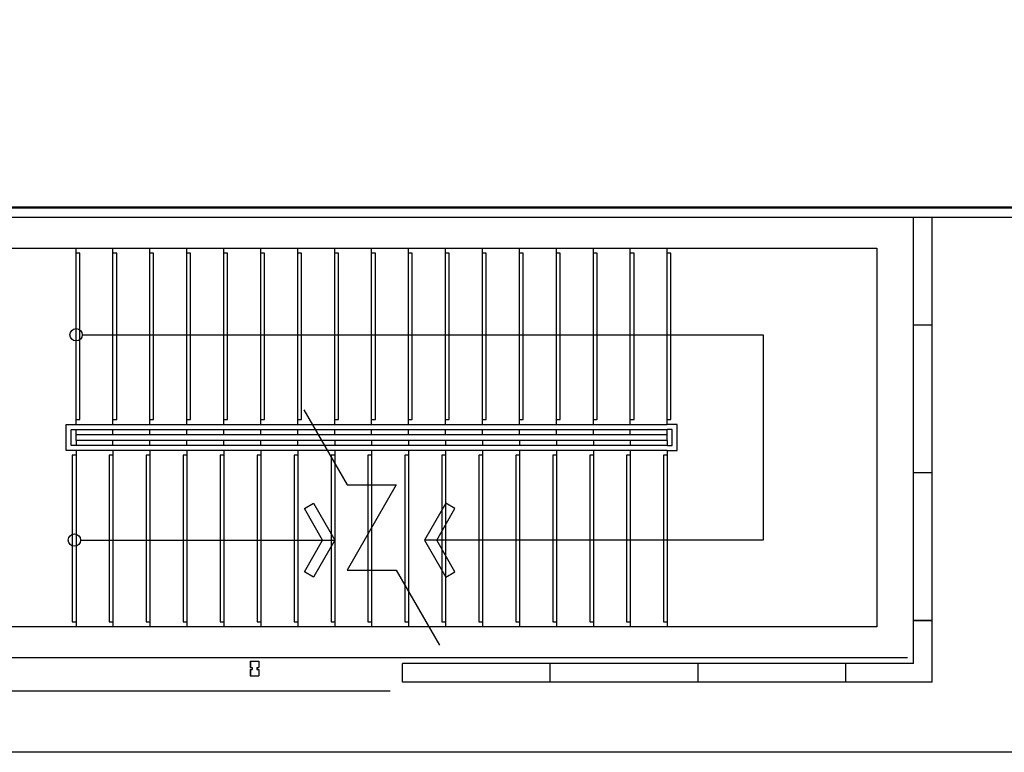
# Model space of a CAD drawing. Header units: millimetres. Extents: x 391350 to 515311, y -283575 to -199836.
# Tile 34 of 102: x 417188 to 425181, y -239526 to -233573. Entities that reach past the tile are written whole.
import ezdxf

# ---------------------------------------------------------------- set-up
doc = ezdxf.new("R2010")
doc.units = ezdxf.units.MM

msp = doc.modelspace()

# ---------------------------------------------------------------- linework, layer by layer
at = {"color": 0}
for p, q in [((424595.1, -235095.3), (416745.1, -235095.3)), ((432595.1, -235095.3), (416745.1, -235095.3)), ((424595.1, -235104.8), (416745.1, -235104.8)), ((432645.1, -235104.8), (416745.1, -235104.8)), ((424445.1, -235179.8), (416745.1, -235179.8)), ((432645.1, -235179.8), (416745.1, -235179.8)), ((424445.1, -238804.8), (424445.1, -235179.8)), ((424595.1, -238954.8), (424595.1, -235179.8)), ((416745.1, -235429.8), (424145.1, -235429.8)), ((417645.1, -236862.3), (417645.1, -235429.8)), ((417945.1, -236862.3), (417945.1, -235429.8)), ((418245.1, -236862.3), (418245.1, -235429.8)), ((418545.1, -236862.3), (418545.1, -235429.8)), ((418845.1, -236862.3), (418845.1, -235429.8)), ((419145.1, -236862.3), (419145.1, -235429.8)), ((419445.1, -236862.3), (419445.1, -235429.8)), ((419745.1, -236862.3), (419745.1, -235429.8)), ((420045.1, -236862.3), (420045.1, -235429.8)), ((420345.1, -236862.3), (420345.1, -235429.8)), ((420645.1, -236862.3), (420645.1, -235429.8)), ((420945.1, -236862.3), (420945.1, -235429.8)), ((421245.1, -236862.3), (421245.1, -235429.8)), ((421545.1, -236862.3), (421545.1, -235429.8)), ((421845.1, -236862.3), (421845.1, -235429.8)), ((422145.1, -236862.3), (422145.1, -235429.8)), ((422445.1, -236862.3), (422445.1, -235429.8)), ((424145.1, -235429.8), (424145.1, -238504.8)), ((424595.1, -236054.8), (424445.1, -236054.8)), ((417695.1, -236133.6), (423224.1, -236133.6)), ((423224.1, -236133.6), (423224.1, -237801.1)), ((417605.1, -236902.3), (422445.1, -236902.3)), ((417645.1, -236862.3), (422445.1, -236862.3)), ((417645.1, -236942.3), (417645.1, -236902.3)), ((417945.1, -236942.3), (417945.1, -236902.3)), ((418245.1, -236942.3), (418245.1, -236902.3)), ((418545.1, -236942.3), (418545.1, -236902.3)), ((418845.1, -236942.3), (418845.1, -236902.3)), ((419145.1, -236942.3), (419145.1, -236902.3)), ((419445.1, -236942.3), (419445.1, -236902.3)), ((419745.1, -236942.3), (419745.1, -236902.3)), ((420045.1, -236942.3), (420045.1, -236902.3)), ((420345.1, -236942.3), (420345.1, -236902.3)), ((420645.1, -236942.3), (420645.1, -236902.3)), ((420945.1, -236942.3), (420945.1, -236902.3)), ((421245.1, -236942.3), (421245.1, -236902.3)), ((421545.1, -236942.3), (421545.1, -236902.3)), ((421845.1, -236942.3), (421845.1, -236902.3)), ((422145.1, -236942.3), (422145.1, -236902.3)), ((422445.1, -236942.3), (422445.1, -236902.3)), ((417645.1, -236942.3), (422445.1, -236942.3)), ((417645.1, -236992.3), (417645.1, -236942.3)), ((422445.1, -236992.3), (417645.1, -236992.3)), ((417645.1, -236992.3), (417645.1, -237032.3)), ((417945.1, -237032.3), (417945.1, -236992.3)), ((418245.1, -237032.3), (418245.1, -236992.3)), ((418545.1, -237032.3), (418545.1, -236992.3)), ((418845.1, -237032.3), (418845.1, -236992.3)), ((419145.1, -237032.3), (419145.1, -236992.3)), ((419445.1, -237032.3), (419445.1, -236992.3)), ((419745.1, -236992.3), (419745.1, -237032.3)), ((420045.1, -236992.3), (420045.1, -237032.3)), ((420345.1, -236992.3), (420345.1, -237032.3)), ((420645.1, -236992.3), (420645.1, -237032.3)), ((420945.1, -236992.3), (420945.1, -237032.3)), ((421245.1, -236992.3), (421245.1, -237032.3)), ((421545.1, -236992.3), (421545.1, -237032.3)), ((421845.1, -236992.3), (421845.1, -237032.3)), ((422145.1, -236992.3), (422145.1, -237032.3)), ((422445.1, -236992.3), (422445.1, -236942.3)), ((422445.1, -236992.3), (422445.1, -237032.3)), ((422445.1, -237072.3), (417565.1, -237072.3)), ((422445.1, -237032.3), (417605.1, -237032.3)), ((417645.1, -237072.3), (417645.1, -238504.8)), ((417945.1, -237072.3), (417945.1, -238504.8)), ((418245.1, -237072.3), (418245.1, -238504.8)), ((418545.1, -237072.3), (418545.1, -238504.8)), ((418845.1, -237072.3), (418845.1, -238504.8)), ((419145.1, -237072.3), (419145.1, -238504.8)), ((419445.1, -237072.3), (419445.1, -238504.8)), ((419745.1, -237072.3), (419745.1, -238504.8)), ((420045.1, -237072.3), (420045.1, -238504.8)), ((420345.1, -237072.3), (420345.1, -238504.8)), ((420645.1, -237072.3), (420645.1, -238504.8)), ((420945.1, -237072.3), (420945.1, -238504.8)), ((421245.1, -237072.3), (421245.1, -238504.8)), ((421545.1, -237072.3), (421545.1, -238504.8)), ((421845.1, -237072.3), (421845.1, -238504.8)), ((422145.1, -237072.3), (422145.1, -238504.8)), ((422445.1, -237072.3), (422445.1, -238504.8)), ((424595.1, -237254.8), (424445.1, -237254.8)), ((417681.7, -237801.1), (419745.1, -237801.1)), ((423224.1, -237801.1), (420475.1, -237801.1)), ((424145.1, -238504.8), (415645.1, -238504.8)), ((424445.1, -238454.8), (424595.1, -238454.8)), ((424595.1, -238454.8), (424445.1, -238454.8)), ((415395.1, -238754.8), (424395.1, -238754.8)), ((419059.9, -238784.8), (419059.9, -238837.3)), ((419059.9, -238784.8), (419129.9, -238784.8)), ((419059.9, -238837.3), (419074.9, -238837.3)), ((419061.1, -238786), (419061.1, -238836.1)), ((419061.1, -238786), (419128.7, -238786)), ((419061.1, -238836.1), (419076.1, -238836.1)), ((419074.9, -238837.3), (419074.9, -238852.3)), ((419076.1, -238836.1), (419076.1, -238853.5)), ((419113.7, -238836.1), (419113.7, -238853.5)), ((419113.7, -238836.1), (419128.7, -238836.1)), ((419114.9, -238837.3), (419129.9, -238837.3)), ((419114.9, -238837.3), (419114.9, -238852.3)), ((419128.7, -238786), (419128.7, -238836.1)), ((419129.9, -238784.8), (419129.9, -238837.3)), ((424445.1, -238804.8), (420295.1, -238804.8)), ((420295.1, -238954.8), (420295.1, -238804.8)), ((421495.1, -238954.8), (421495.1, -238804.8)), ((421495.1, -238954.8), (421495.1, -238804.8)), ((422695.1, -238954.8), (422695.1, -238804.8)), ((423895.1, -238954.8), (423895.1, -238804.8)), ((419059.9, -238852.3), (419059.9, -238904.8)), ((419059.9, -238852.3), (419074.9, -238852.3)), ((419059.9, -238904.8), (419129.9, -238904.8)), ((419061.1, -238853.5), (419061.1, -238903.6)), ((419061.1, -238853.5), (419076.1, -238853.5)), ((419061.1, -238903.6), (419128.7, -238903.6)), ((419113.7, -238853.5), (419128.7, -238853.5)), ((419114.9, -238852.3), (419129.9, -238852.3)), ((419128.7, -238853.5), (419128.7, -238903.6)), ((419129.9, -238852.3), (419129.9, -238904.8)), ((424595.1, -238954.8), (420295.1, -238954.8)), ((415595.1, -239024.8), (420195.1, -239024.8))]:
    msp.add_line(p, q, dxfattribs=at)
for points in [[(391350.4, -204650.4), (449972.7, -204650.4), (449972.7, -239525.6), (391350.4, -239525.6)], [(419573.3, -237500.4), (419745.1, -237801.1), (419573.3, -238101.8), (419499.2, -238058.6), (419646.3, -237801.1), (419499.2, -237543.5)], [(420646.9, -237500.4), (420475.1, -237801.1), (420646.9, -238101.8), (420721, -238058.6), (420573.9, -237801.1), (420721, -237543.5)]]:
    msp.add_lwpolyline(points, close=True, dxfattribs=at)
for points in [[(417645.1, -236822.3), (417675.1, -236822.3), (417675.1, -235469.8), (417645.1, -235469.8)], [(417945.1, -236822.3), (417975.1, -236822.3), (417975.1, -235469.8), (417945.1, -235469.8)], [(418245.1, -236822.3), (418275.1, -236822.3), (418275.1, -235469.8), (418245.1, -235469.8)], [(418545.1, -236822.3), (418575.1, -236822.3), (418575.1, -235469.8), (418545.1, -235469.8)], [(418845.1, -236822.3), (418875.1, -236822.3), (418875.1, -235469.8), (418845.1, -235469.8)], [(419145.1, -236822.3), (419175.1, -236822.3), (419175.1, -235469.8), (419145.1, -235469.8)], [(419445.1, -236822.3), (419475.1, -236822.3), (419475.1, -235469.8), (419445.1, -235469.8)], [(419745.1, -236822.3), (419775.1, -236822.3), (419775.1, -235469.8), (419745.1, -235469.8)], [(420045.1, -236822.3), (420075.1, -236822.3), (420075.1, -235469.8), (420045.1, -235469.8)], [(420345.1, -236822.3), (420375.1, -236822.3), (420375.1, -235469.8), (420345.1, -235469.8)], [(420645.1, -236822.3), (420675.1, -236822.3), (420675.1, -235469.8), (420645.1, -235469.8)], [(420945.1, -236822.3), (420975.1, -236822.3), (420975.1, -235469.8), (420945.1, -235469.8)], [(421245.1, -236822.3), (421275.1, -236822.3), (421275.1, -235469.8), (421245.1, -235469.8)], [(421545.1, -236822.3), (421575.1, -236822.3), (421575.1, -235469.8), (421545.1, -235469.8)], [(421845.1, -236822.3), (421875.1, -236822.3), (421875.1, -235469.8), (421845.1, -235469.8)], [(422145.1, -236822.3), (422175.1, -236822.3), (422175.1, -235469.8), (422145.1, -235469.8)], [(422445.1, -236822.3), (422475.1, -236822.3), (422475.1, -235469.8), (422445.1, -235469.8)], [(419493.8, -236744.2), (419845.1, -237352.6), (420245.1, -237352.6), (419845.1, -238045.4), (420245.1, -238045.4), (420596.3, -238653.8)], [(417645.1, -237072.3), (417565.1, -237072.3), (417565.1, -236862.3), (417645.1, -236862.3)], [(417645.1, -237032.3), (417605.1, -237032.3), (417605.1, -236902.3), (417645.1, -236902.3)], [(422445.1, -237072.3), (422525.1, -237072.3), (422525.1, -236862.3), (422445.1, -236862.3)], [(422445.1, -237032.3), (422485.1, -237032.3), (422485.1, -236902.3), (422445.1, -236902.3)], [(417645.1, -237112.3), (417615.1, -237112.3), (417615.1, -238464.8), (417645.1, -238464.8)], [(417945.1, -237112.3), (417915.1, -237112.3), (417915.1, -238464.8), (417945.1, -238464.8)], [(418245.1, -237112.3), (418215.1, -237112.3), (418215.1, -238464.8), (418245.1, -238464.8)], [(418545.1, -237112.3), (418515.1, -237112.3), (418515.1, -238464.8), (418545.1, -238464.8)], [(418845.1, -237112.3), (418815.1, -237112.3), (418815.1, -238464.8), (418845.1, -238464.8)], [(419145.1, -237112.3), (419115.1, -237112.3), (419115.1, -238464.8), (419145.1, -238464.8)], [(419445.1, -237112.3), (419415.1, -237112.3), (419415.1, -238464.8), (419445.1, -238464.8)], [(419745.1, -237112.3), (419715.1, -237112.3), (419715.1, -238464.8), (419745.1, -238464.8)], [(420045.1, -237112.3), (420015.1, -237112.3), (420015.1, -238464.8), (420045.1, -238464.8)], [(420345.1, -237112.3), (420315.1, -237112.3), (420315.1, -238464.8), (420345.1, -238464.8)], [(420645.1, -237112.3), (420615.1, -237112.3), (420615.1, -238464.8), (420645.1, -238464.8)], [(420945.1, -237112.3), (420915.1, -237112.3), (420915.1, -238464.8), (420945.1, -238464.8)], [(421245.1, -237112.3), (421215.1, -237112.3), (421215.1, -238464.8), (421245.1, -238464.8)], [(421545.1, -237112.3), (421515.1, -237112.3), (421515.1, -238464.8), (421545.1, -238464.8)], [(421845.1, -237112.3), (421815.1, -237112.3), (421815.1, -238464.8), (421845.1, -238464.8)], [(422145.1, -237112.3), (422115.1, -237112.3), (422115.1, -238464.8), (422145.1, -238464.8)], [(422445.1, -237112.3), (422415.1, -237112.3), (422415.1, -238464.8), (422445.1, -238464.8)]]:
    msp.add_lwpolyline(points, dxfattribs=at)
for centre in [(417645.1, -236133.6), (417631.7, -237801.1)]:
    msp.add_circle(centre, 50, dxfattribs=at)

doc.saveas('drawing.dxf')
